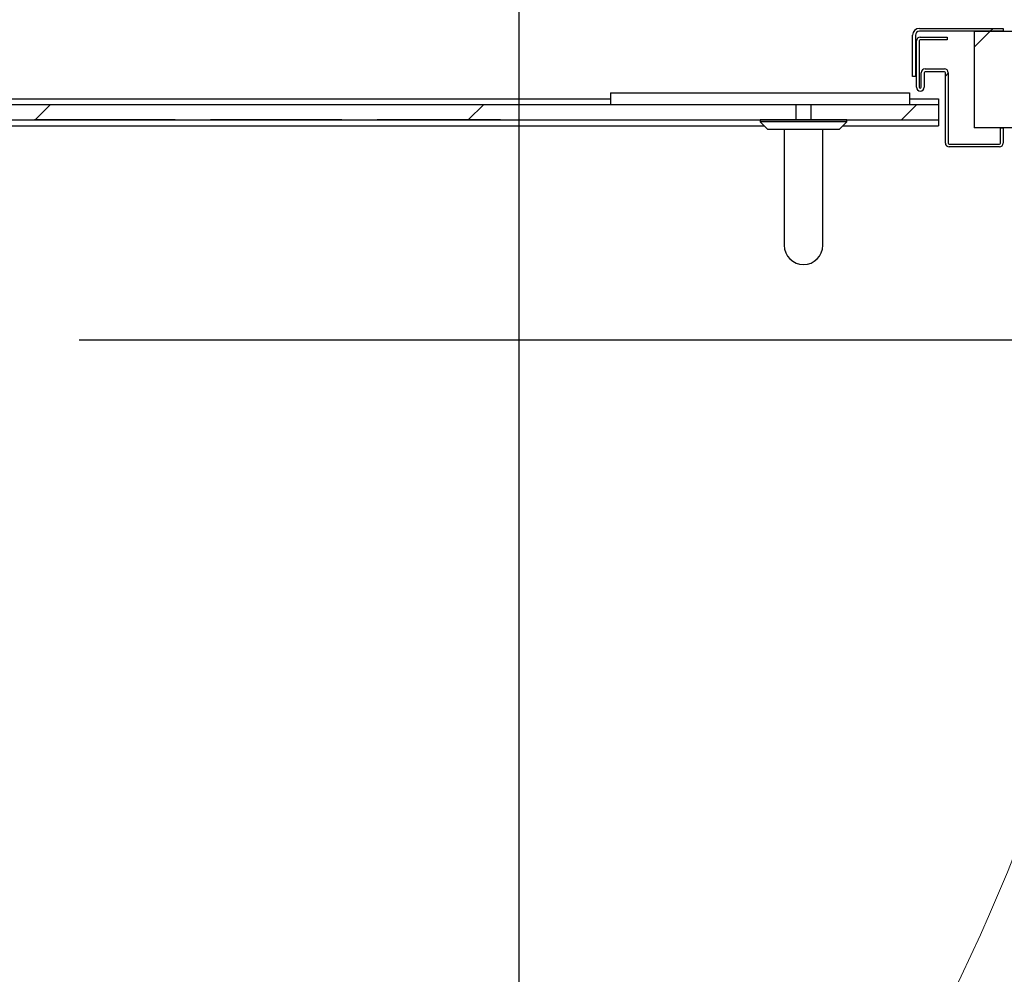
# Model space of a CAD drawing. Header units: millimetres. Extents: x 250 to 59450, y 0 to 41800.
# Tile 95 of 148: x 44014 to 44524, y 19107 to 19602. Entities that reach past the tile are written whole.
import ezdxf

# ---------------------------------------------------------------- set-up
doc = ezdxf.new("R2010")
doc.units = ezdxf.units.MM
doc.header["$LTSCALE"] = 50
doc.linetypes.add('CENTER', pattern=[10.16, 6.35, -1.27, 1.27, -1.27])
doc.linetypes.add('CENTERX2', pattern=[20.32, 12.7, -2.54, 2.54, -2.54])
doc.layers.add('SCHNITT', color=5, linetype='CENTER')

# ---------------------------------------------------------------- blocks, each defined once
blk = doc.blocks.new('Glastür 875 DIN links')
at = {"color": 7, "linetype": 'Continuous', "lineweight": 18}
blk.add_arc((0, 0), 48131, 92.0241, 182.5124, dxfattribs=at)

msp = doc.modelspace()

# ---------------------------------------------------------------- hatches: boundary and pattern name
at = {"layer": 'SCHNITT', "linetype": 'Continuous', "lineweight": 18}
h = msp.add_hatch(dxfattribs=at)
h.set_pattern_fill('ANSI31', color=256, scale=50, style=0)
edge = h.paths.add_edge_path(flags=0)
edge.add_line((44476.36, 19572.88), (44477.86, 19572.88))
edge.add_line((44477.86, 19572.88), (44477.86, 19594.32))
edge.add_arc((44479.91, 19594.32), 2.05, 90, 180, ccw=False)
edge.add_line((44479.91, 19596.38), (44523.36, 19596.38))
edge.add_line((44523.36, 19596.38), (44523.36, 19597.88))
edge.add_line((44523.36, 19597.88), (44479.91, 19597.88))
edge.add_arc((44479.91, 19594.32), 3.55, 90, 180)
edge.add_line((44476.36, 19594.32), (44476.36, 19572.88))
h = msp.add_hatch(dxfattribs=at)
h.set_pattern_fill('ANSI31', color=256, scale=50, angle=3e-322, style=0)
h.paths.add_polyline_path([(44582.36, 19546.38), (44582.36, 19596.38), (44508.36, 19596.38), (44508.36, 19546.38)], flags=0)
h = msp.add_hatch(dxfattribs=at)
h.set_pattern_fill('ANSI31', color=256, scale=50, style=0)
edge = h.paths.add_edge_path(flags=0)
edge.add_line((44523.36, 19538.38), (44523.36, 19546.38))
edge.add_line((44523.36, 19546.38), (44521.86, 19546.38))
edge.add_line((44521.86, 19546.38), (44521.86, 19538.38))
edge.add_arc((44521.36, 19538.38), 0.5, 270, 360, ccw=False)
edge.add_line((44521.36, 19537.88), (44495.36, 19537.88))
edge.add_arc((44495.36, 19538.38), 0.5, 180, 270, ccw=False)
edge.add_line((44494.86, 19538.38), (44494.86, 19574.88))
edge.add_arc((44492.86, 19574.88), 2, 0, 90)
edge.add_line((44492.86, 19576.88), (44482.86, 19576.88))
edge.add_arc((44482.86, 19574.88), 2, 90, 180)
edge.add_line((44480.86, 19574.88), (44480.86, 19567.38))
edge.add_arc((44480.36, 19567.38), 0.5, 180, 360, ccw=False)
edge.add_line((44479.86, 19567.38), (44479.86, 19591.38))
edge.add_arc((44480.36, 19591.38), 0.5, 90, 180, ccw=False)
edge.add_line((44480.36, 19591.88), (44494.36, 19591.88))
edge.add_line((44494.36, 19591.88), (44494.36, 19593.38))
edge.add_line((44494.36, 19593.38), (44480.36, 19593.38))
edge.add_arc((44480.36, 19591.38), 2, 90, 180)
edge.add_line((44478.36, 19591.38), (44478.36, 19567.38))
edge.add_arc((44480.36, 19567.38), 2, 180, 360)
edge.add_line((44482.36, 19567.38), (44482.36, 19574.88))
edge.add_arc((44482.86, 19574.88), 0.5, 90, 180, ccw=False)
edge.add_line((44482.86, 19575.38), (44492.86, 19575.38))
edge.add_arc((44492.86, 19574.88), 0.5, 0, 90, ccw=False)
edge.add_line((44493.36, 19574.88), (44493.36, 19538.38))
edge.add_arc((44495.36, 19538.38), 2, 180, 270)
edge.add_line((44495.36, 19536.38), (44521.36, 19536.38))
edge.add_arc((44521.36, 19538.38), 2, 270, 360)
h = msp.add_hatch(dxfattribs=at)
h.set_pattern_fill('ANSI31', color=256, scale=50, style=0)
h.paths.add_polyline_path([(43911.21, 19550.48), (43920.49, 19550.48), (43920.49, 19550.38), (43953.85, 19550.38), (43953.85, 19550.48), (43964.11, 19550.48), (43964.11, 19550.38), (43994.75, 19550.38), (43994.75, 19550.48), (43999.48, 19550.48), (43999.48, 19550.38), (44030.56, 19550.38), (44030.56, 19550.48), (44041.27, 19550.48), (44041.27, 19550.38), (44074.31, 19550.38), (44074.31, 19550.48), (44085.01, 19550.48), (44085.01, 19550.38), (44126.22, 19550.38), (44126.22, 19550.48), (44134.2, 19550.48), (44134.2, 19550.38), (44158.92, 19550.38), (44158.92, 19550.48), (44167.19, 19550.48), (44167.19, 19550.38), (44205.51, 19550.38), (44205.51, 19550.48), (44217.94, 19550.48), (44217.94, 19550.38), (44256.71, 19550.38), (44256.71, 19550.48), (44262.75, 19550.48), (44262.75, 19550.38), (44489.86, 19550.38), (44489.86, 19558.38), (43655.86, 19558.38), (43655.86, 19550.38), (43883.82, 19550.38), (43883.82, 19550.48), (43891.96, 19550.48), (43891.96, 19550.38), (43911.21, 19550.38)], flags=0)

# ---------------------------------------------------------------- linework, layer by layer
at = {"color": 7, "linetype": 'CENTERX2'}
for p, q in [((44272.36, 24811.38), (44272.36, 6286.38)), ((26772.36, 19436.38), (57647.36, 19436.38))]:
    msp.add_line(p, q, dxfattribs=at)
at = {"color": 216, "linetype": 'Continuous', "lineweight": 25, "true_color": 0x80007d}
for p, q in [((44479.91, 19597.88), (44523.36, 19597.88)), ((44523.36, 19596.38), (44479.91, 19596.38)), ((44523.36, 19597.88), (44523.36, 19596.38)), ((44476.36, 19572.88), (44476.36, 19594.32)), ((44477.86, 19594.32), (44477.86, 19572.88)), ((44478.36, 19567.38), (44478.36, 19591.38)), ((44479.86, 19591.38), (44479.86, 19567.38)), ((44480.36, 19593.38), (44494.36, 19593.38)), ((44494.36, 19591.88), (44480.36, 19591.88)), ((44494.36, 19593.38), (44494.36, 19591.88)), ((44480.86, 19567.38), (44480.86, 19574.88)), ((44482.36, 19574.88), (44482.36, 19567.38)), ((44482.86, 19576.88), (44492.86, 19576.88)), ((44492.86, 19575.38), (44482.86, 19575.38)), ((44493.36, 19538.38), (44493.36, 19574.88)), ((44494.86, 19574.88), (44494.86, 19538.38)), ((44477.86, 19572.88), (44476.36, 19572.88)), ((43713.36, 19561.38), (44319.86, 19561.38)), ((44319.86, 19564.38), (44319.86, 19558.38)), ((44319.86, 19564.38), (44474.86, 19564.38)), ((44474.86, 19564.38), (44474.86, 19558.38)), ((44474.86, 19561.38), (44489.86, 19561.38)), ((44489.86, 19561.38), (44489.86, 19558.38)), ((43655.86, 19558.38), (44489.86, 19558.38)), ((43713.36, 19558.38), (44319.86, 19558.38)), ((44319.86, 19558.38), (44474.86, 19558.38)), ((44415.86, 19558.38), (44415.86, 19550.38)), ((44423.86, 19550.38), (44423.86, 19558.38)), ((44474.86, 19558.38), (44489.86, 19558.38)), ((44489.86, 19558.38), (44489.86, 19550.38)), ((44489.86, 19558.38), (44489.86, 19550.38)), ((44489.86, 19558.38), (44489.86, 19550.38)), ((43713.36, 19550.38), (44397.36, 19550.38)), ((43999.48, 19550.38), (44030.56, 19550.38)), ((44021.33, 19550.48), (44021.33, 19550.38)), ((44021.33, 19550.48), (44023.73, 19550.48)), ((44021.33, 19550.48), (44021.33, 19550.38)), ((44050.49, 19550.48), (44021.33, 19550.48)), ((44021.33, 19550.38), (44023.73, 19550.38)), ((44050.49, 19550.38), (44021.33, 19550.38)), ((44023.73, 19550.48), (44023.73, 19550.38)), ((44029.85, 19550.48), (44029.85, 19550.38)), ((44041.27, 19550.48), (44030.56, 19550.48)), ((44030.56, 19550.38), (44030.56, 19550.48)), ((44040.77, 19550.48), (44040.77, 19550.38)), ((44040.77, 19550.48), (44074.8, 19550.48)), ((44074.8, 19550.48), (44040.77, 19550.48)), ((44040.77, 19550.48), (44040.77, 19550.38)), ((44040.77, 19550.38), (44074.8, 19550.38)), ((44074.8, 19550.38), (44040.77, 19550.38)), ((44041.27, 19550.48), (44041.27, 19550.38)), ((44041.27, 19550.38), (44074.31, 19550.38)), ((44041.43, 19550.48), (44041.43, 19550.38)), ((44043.52, 19550.48), (44043.52, 19550.38)), ((44048.05, 19550.48), (44048.05, 19550.38)), ((44048.05, 19550.48), (44050.49, 19550.48)), ((44048.05, 19550.38), (44050.49, 19550.38)), ((44050.49, 19550.48), (44050.49, 19550.38)), ((44050.49, 19550.48), (44050.49, 19550.38)), ((44065.08, 19550.48), (44065.08, 19550.38)), ((44065.08, 19550.48), (44067.48, 19550.48)), ((44065.08, 19550.48), (44065.08, 19550.38)), ((44094.24, 19550.48), (44065.08, 19550.48)), ((44065.08, 19550.38), (44067.48, 19550.38)), ((44094.24, 19550.38), (44065.08, 19550.38)), ((44067.48, 19550.48), (44067.48, 19550.38)), ((44073.55, 19550.48), (44073.55, 19550.38)), ((44085.01, 19550.48), (44074.31, 19550.48)), ((44074.31, 19550.38), (44074.31, 19550.48)), ((44074.8, 19550.48), (44074.8, 19550.38)), ((44074.8, 19550.48), (44074.8, 19550.38)), ((44085.01, 19550.48), (44085.01, 19550.38)), ((44085.01, 19550.38), (44126.22, 19550.38)), ((44085.18, 19550.48), (44085.18, 19550.38)), ((44087.23, 19550.48), (44087.23, 19550.38)), ((44091.84, 19550.48), (44091.84, 19550.38)), ((44091.84, 19550.48), (44094.24, 19550.48)), ((44091.84, 19550.38), (44094.24, 19550.38)), ((44094.24, 19550.48), (44094.24, 19550.38)), ((44094.24, 19550.48), (44094.24, 19550.38)), ((44112.58, 19550.48), (44112.58, 19550.38)), ((44123.85, 19550.48), (44123.85, 19550.38)), ((44124.24, 19550.48), (44124.24, 19550.38)), ((44126.22, 19550.38), (44126.22, 19550.48)), ((44126.22, 19550.48), (44134.2, 19550.48)), ((44131.29, 19550.48), (44131.29, 19550.38)), ((44131.55, 19550.48), (44131.55, 19550.38)), ((44134.2, 19550.48), (44134.2, 19550.38)), ((44134.2, 19550.38), (44158.92, 19550.38)), ((44146.35, 19550.48), (44146.35, 19550.38)), ((44146.45, 19550.48), (44146.45, 19550.38)), ((44158.92, 19550.38), (44158.92, 19550.48)), ((44158.92, 19550.48), (44167.19, 19550.48)), ((44161.92, 19550.48), (44161.92, 19550.38)), ((44167.19, 19550.48), (44167.19, 19550.38)), ((44167.19, 19550.38), (44205.51, 19550.38)), ((44168.97, 19550.48), (44168.97, 19550.38)), ((44180.63, 19550.48), (44180.63, 19550.38)), ((44198.97, 19550.48), (44198.97, 19550.38)), ((44198.97, 19550.48), (44201.35, 19550.48)), ((44198.97, 19550.48), (44198.97, 19550.38)), ((44223.27, 19550.48), (44198.97, 19550.48)), ((44198.97, 19550.38), (44201.35, 19550.38)), ((44223.27, 19550.38), (44198.97, 19550.38)), ((44201.35, 19550.48), (44201.35, 19550.38)), ((44217.94, 19550.48), (44205.51, 19550.48)), ((44205.51, 19550.38), (44205.51, 19550.48)), ((44207.58, 19550.48), (44207.58, 19550.38)), ((44208.69, 19550.48), (44208.69, 19550.38)), ((44213.55, 19550.48), (44213.55, 19550.38)), ((44260.17, 19550.48), (44213.55, 19550.48)), ((44260.17, 19550.38), (44213.55, 19550.38)), ((44214.92, 19550.48), (44214.92, 19550.38)), ((44217.94, 19550.48), (44217.94, 19550.38)), ((44217.94, 19550.48), (44257.3, 19550.48)), ((44217.94, 19550.38), (44256.71, 19550.38)), ((44217.94, 19550.38), (44257.3, 19550.38)), ((44220.84, 19550.48), (44220.84, 19550.38)), ((44220.84, 19550.48), (44223.27, 19550.48)), ((44220.84, 19550.38), (44223.27, 19550.38)), ((44223.27, 19550.48), (44223.27, 19550.38)), ((44223.27, 19550.48), (44223.27, 19550.38)), ((44256.71, 19550.38), (44256.71, 19550.48)), ((44262.75, 19550.48), (44256.71, 19550.48)), ((44257.3, 19550.48), (44257.3, 19550.38)), ((44260.17, 19550.48), (44260.17, 19550.38)), ((44262.16, 19550.48), (44260.17, 19550.48)), ((44262.16, 19550.38), (44260.17, 19550.38)), ((44262.16, 19550.48), (44262.16, 19550.38)), ((44262.75, 19550.48), (44262.75, 19550.38)), ((44262.75, 19550.38), (44489.86, 19550.38)), ((44397.36, 19550.38), (44397.36, 19549.38)), ((44442.36, 19550.38), (44397.36, 19550.38)), ((44397.36, 19549.38), (44401.36, 19545.38)), ((44442.36, 19549.38), (44397.36, 19549.38)), ((44438.36, 19545.38), (44442.36, 19549.38)), ((44442.36, 19549.38), (44442.36, 19550.38)), ((44442.36, 19550.38), (44489.86, 19550.38)), ((44489.86, 19550.38), (44489.86, 19547.38)), ((43713.36, 19547.38), (44399.36, 19547.38)), ((44438.36, 19545.38), (44401.36, 19545.38)), ((44409.86, 19545.38), (44409.86, 19515.38)), ((44429.86, 19515.38), (44429.86, 19545.38)), ((44440.36, 19547.38), (44489.86, 19547.38)), ((44521.86, 19538.38), (44521.86, 19546.38)), ((44521.86, 19546.38), (44523.36, 19546.38)), ((44523.36, 19546.38), (44523.36, 19538.38)), ((44495.36, 19537.88), (44521.36, 19537.88)), ((44521.36, 19536.38), (44495.36, 19536.38)), ((44409.86, 19515.38), (44409.86, 19485.38)), ((44429.86, 19485.38), (44429.86, 19515.38))]:
    msp.add_line(p, q, dxfattribs=at)
at = {"color": 7, "linetype": 'Continuous', "lineweight": 25}
for p, q in [((44508.36, 19596.38), (44508.36, 19546.38)), ((44508.36, 19596.38), (44582.36, 19596.38)), ((44582.36, 19546.38), (44508.36, 19546.38))]:
    msp.add_line(p, q, dxfattribs=at)
at = {"color": 216, "linetype": 'Continuous', "lineweight": 25, "true_color": 0x80007d}
for centre, radius, start, end in [((44479.91, 19594.32), 3.56, 90, 180), ((44479.91, 19594.32), 2.06, 90, 180), ((44480.36, 19591.38), 2, 90, 180), ((44480.36, 19591.38), 0.5, 90, 180), ((44482.86, 19574.88), 2, 90, 180), ((44482.86, 19574.88), 0.5, 90, 180), ((44492.86, 19574.88), 2, 0, 90), ((44492.86, 19574.88), 0.5, 0, 90), ((44480.36, 19567.38), 2, 180, 0), ((44480.36, 19567.38), 0.5, 180, 0), ((44495.36, 19538.38), 2, 180, 270), ((44495.36, 19538.38), 0.5, 180, 270), ((44521.36, 19538.38), 2, 270, 0), ((44521.36, 19538.38), 0.5, 270, 0), ((44419.86, 19485.38), 10, 180, 270), ((44419.86, 19485.38), 10, 270, 0)]:
    msp.add_arc(centre, radius, start, end, dxfattribs=at)
for points, knots in [([(44023.73, 19550.48), (44024.37, 19550.48), (44025.66, 19550.48), (44027.39, 19550.48), (44028.85, 19550.48), (44029.52, 19550.48), (44029.85, 19550.48)], [0, 0, 0, 0, 0.280038, 0.560008, 0.779909, 1, 1, 1, 1]), ([(44023.73, 19550.38), (44024.37, 19550.38), (44025.66, 19550.38), (44027.39, 19550.38), (44028.85, 19550.38), (44029.52, 19550.38), (44029.85, 19550.38)], [0, 0, 0, 0, 0.280038, 0.560008, 0.779909, 1, 1, 1, 1]), ([(44029.85, 19550.48), (44030.15, 19550.48), (44030.74, 19550.48), (44030.99, 19550.48), (44031.03, 19550.48), (44031.05, 19550.48)], [0, 0, 0, 0, 0.278669, 0.559153, 1, 1, 1, 1]), ([(44029.85, 19550.38), (44030.15, 19550.38), (44030.74, 19550.38), (44030.99, 19550.38), (44031.03, 19550.38), (44031.05, 19550.38)], [0, 0, 0, 0, 0.278669, 0.559153, 1, 1, 1, 1]), ([(44031.05, 19550.48), (44031.04, 19550.48), (44031.02, 19550.48), (44030.84, 19550.48), (44030.66, 19550.48), (44030.56, 19550.48)], [0, 0, 0, 0, 0.560061, 0.780097, 1, 1, 1, 1]), ([(44031.05, 19550.38), (44031.04, 19550.38), (44031.02, 19550.38), (44030.84, 19550.38), (44030.66, 19550.38), (44030.56, 19550.38)], [0, 0, 0, 0, 0.560061, 0.780097, 1, 1, 1, 1]), ([(44041.27, 19550.48), (44041.16, 19550.48), (44040.93, 19550.48), (44040.79, 19550.48), (44040.78, 19550.48), (44040.77, 19550.48)], [0, 0, 0, 0, 0.279941, 0.559981, 1, 1, 1, 1]), ([(44040.77, 19550.48), (44040.79, 19550.48), (44040.82, 19550.48), (44041.02, 19550.48), (44041.29, 19550.48), (44041.43, 19550.48)], [0, 0, 0, 0, 0.560129, 0.780211, 1, 1, 1, 1]), ([(44041.27, 19550.38), (44041.16, 19550.38), (44040.93, 19550.38), (44040.79, 19550.38), (44040.78, 19550.38), (44040.77, 19550.38)], [0, 0, 0, 0, 0.279941, 0.559981, 1, 1, 1, 1]), ([(44040.77, 19550.38), (44040.79, 19550.38), (44040.82, 19550.38), (44041.02, 19550.38), (44041.29, 19550.38), (44041.43, 19550.38)], [0, 0, 0, 0, 0.560129, 0.780211, 1, 1, 1, 1]), ([(44041.43, 19550.48), (44041.72, 19550.48), (44042.24, 19550.48), (44043.13, 19550.48), (44043.52, 19550.48)], [0, 0, 0, 0, 0.558682, 1, 1, 1, 1]), ([(44041.43, 19550.38), (44041.72, 19550.38), (44042.24, 19550.38), (44043.13, 19550.38), (44043.52, 19550.38)], [0, 0, 0, 0, 0.558682, 1, 1, 1, 1]), ([(44043.52, 19550.48), (44044.32, 19550.48), (44045.75, 19550.48), (44047.35, 19550.48), (44048.05, 19550.48)], [0, 0, 0, 0, 0.559915, 1, 1, 1, 1]), ([(44043.52, 19550.38), (44044.32, 19550.38), (44045.75, 19550.38), (44047.35, 19550.38), (44048.05, 19550.38)], [0, 0, 0, 0, 0.559915, 1, 1, 1, 1]), ([(44067.48, 19550.48), (44068.12, 19550.48), (44069.4, 19550.48), (44071.12, 19550.48), (44072.56, 19550.48), (44073.22, 19550.48), (44073.55, 19550.48)], [0, 0, 0, 0, 0.2800387, 0.5600021, 0.7798973, 1, 1, 1, 1]), ([(44067.48, 19550.38), (44068.12, 19550.38), (44069.4, 19550.38), (44071.12, 19550.38), (44072.56, 19550.38), (44073.22, 19550.38), (44073.55, 19550.38)], [0, 0, 0, 0, 0.2800387, 0.5600021, 0.7798973, 1, 1, 1, 1]), ([(44073.55, 19550.48), (44073.87, 19550.48), (44074.49, 19550.48), (44074.72, 19550.48), (44074.77, 19550.48), (44074.8, 19550.48)], [0, 0, 0, 0, 0.278887, 0.559282, 1, 1, 1, 1]), ([(44073.55, 19550.38), (44073.87, 19550.38), (44074.49, 19550.38), (44074.72, 19550.38), (44074.77, 19550.38), (44074.8, 19550.38)], [0, 0, 0, 0, 0.278887, 0.559282, 1, 1, 1, 1]), ([(44074.8, 19550.48), (44074.79, 19550.48), (44074.77, 19550.48), (44074.59, 19550.48), (44074.41, 19550.48), (44074.31, 19550.48)], [0, 0, 0, 0, 0.5600613, 0.7800975, 1, 1, 1, 1]), ([(44074.8, 19550.38), (44074.79, 19550.38), (44074.77, 19550.38), (44074.59, 19550.38), (44074.41, 19550.38), (44074.31, 19550.38)], [0, 0, 0, 0, 0.560061, 0.780097, 1, 1, 1, 1]), ([(44085.01, 19550.48), (44084.9, 19550.48), (44084.67, 19550.48), (44084.54, 19550.48), (44084.53, 19550.48), (44084.52, 19550.48)], [0, 0, 0, 0, 0.279811, 0.559957, 1, 1, 1, 1]), ([(44084.52, 19550.48), (44084.54, 19550.48), (44084.57, 19550.48), (44084.77, 19550.48), (44085.04, 19550.48), (44085.18, 19550.48)], [0, 0, 0, 0, 0.560129, 0.780211, 1, 1, 1, 1]), ([(44085.01, 19550.38), (44084.9, 19550.38), (44084.67, 19550.38), (44084.54, 19550.38), (44084.53, 19550.38), (44084.52, 19550.38)], [0, 0, 0, 0, 0.279811, 0.559957, 1, 1, 1, 1]), ([(44084.52, 19550.38), (44084.54, 19550.38), (44084.57, 19550.38), (44084.77, 19550.38), (44085.04, 19550.38), (44085.18, 19550.38)], [0, 0, 0, 0, 0.560129, 0.780211, 1, 1, 1, 1]), ([(44085.18, 19550.48), (44085.46, 19550.48), (44085.97, 19550.48), (44086.84, 19550.48), (44087.23, 19550.48)], [0, 0, 0, 0, 0.558881, 1, 1, 1, 1]), ([(44085.18, 19550.38), (44085.46, 19550.38), (44085.97, 19550.38), (44086.84, 19550.38), (44087.23, 19550.38)], [0, 0, 0, 0, 0.558881, 1, 1, 1, 1]), ([(44087.23, 19550.48), (44088.05, 19550.48), (44089.51, 19550.48), (44091.13, 19550.48), (44091.84, 19550.48)], [0, 0, 0, 0, 0.559939, 1, 1, 1, 1]), ([(44087.23, 19550.38), (44088.05, 19550.38), (44089.51, 19550.38), (44091.13, 19550.38), (44091.84, 19550.38)], [0, 0, 0, 0, 0.559939, 1, 1, 1, 1]), ([(44112.58, 19550.48), (44112.64, 19550.48), (44112.77, 19550.48), (44113.9, 19550.48), (44115.74, 19550.48), (44118.08, 19550.48), (44120.71, 19550.48), (44122.8, 19550.48), (44123.85, 19550.48)], [0, 0, 0, 0, 0.1866696, 0.3733225, 0.5599444, 0.7065994, 0.853311, 1, 1, 1, 1]), ([(44146.45, 19550.48), (44144.73, 19550.48), (44141.27, 19550.48), (44136.18, 19550.48), (44131.34, 19550.48), (44126.9, 19550.48), (44122.93, 19550.48), (44119.29, 19550.48), (44116.23, 19550.48), (44114.03, 19550.48), (44112.78, 19550.48), (44112.64, 19550.48), (44112.58, 19550.48)], [0, 0, 0, 0, 0.093331, 0.186695, 0.280037, 0.373361, 0.466686, 0.560037, 0.669992, 0.779978, 0.88998, 1, 1, 1, 1]), ([(44112.58, 19550.38), (44112.64, 19550.38), (44112.77, 19550.38), (44113.9, 19550.38), (44115.74, 19550.38), (44118.08, 19550.38), (44120.71, 19550.38), (44122.8, 19550.38), (44123.85, 19550.38)], [0, 0, 0, 0, 0.1866696, 0.3733225, 0.5599444, 0.7065994, 0.853311, 1, 1, 1, 1]), ([(44146.45, 19550.38), (44144.73, 19550.38), (44141.27, 19550.38), (44136.18, 19550.38), (44131.34, 19550.38), (44126.9, 19550.38), (44122.93, 19550.38), (44119.29, 19550.38), (44116.23, 19550.38), (44114.03, 19550.38), (44112.78, 19550.38), (44112.64, 19550.38), (44112.58, 19550.38)], [0, 0, 0, 0, 0.093331, 0.186695, 0.280037, 0.373361, 0.466686, 0.560037, 0.669992, 0.779978, 0.88998, 1, 1, 1, 1]), ([(44123.85, 19550.48), (44124.28, 19550.48), (44125.06, 19550.48), (44125.87, 19550.48), (44126.22, 19550.48)], [0, 0, 0, 0, 0.560174, 1, 1, 1, 1]), ([(44123.85, 19550.38), (44124.28, 19550.38), (44125.06, 19550.38), (44125.87, 19550.38), (44126.22, 19550.38)], [0, 0, 0, 0, 0.560174, 1, 1, 1, 1]), ([(44131.29, 19550.48), (44130.32, 19550.48), (44128.36, 19550.48), (44126.47, 19550.48), (44125.14, 19550.48), (44124.37, 19550.48), (44124.28, 19550.48), (44124.24, 19550.48)], [0, 0, 0, 0, 0.1865372, 0.373179, 0.5598885, 0.7799399, 1, 1, 1, 1]), ([(44124.24, 19550.48), (44124.28, 19550.48), (44124.34, 19550.48), (44124.95, 19550.48), (44125.95, 19550.48), (44127.42, 19550.48), (44129.15, 19550.48), (44130.75, 19550.48), (44131.55, 19550.48)], [0, 0, 0, 0, 0.186696, 0.373366, 0.560024, 0.706685, 0.85339, 1, 1, 1, 1]), ([(44131.29, 19550.38), (44130.32, 19550.38), (44128.36, 19550.38), (44126.47, 19550.38), (44125.14, 19550.38), (44124.37, 19550.38), (44124.28, 19550.38), (44124.24, 19550.38)], [0, 0, 0, 0, 0.1865372, 0.373179, 0.5598885, 0.7799399, 1, 1, 1, 1]), ([(44124.24, 19550.38), (44124.28, 19550.38), (44124.34, 19550.38), (44124.95, 19550.38), (44125.95, 19550.38), (44127.42, 19550.38), (44129.15, 19550.38), (44130.75, 19550.38), (44131.55, 19550.38)], [0, 0, 0, 0, 0.186696, 0.373366, 0.560024, 0.706685, 0.85339, 1, 1, 1, 1]), ([(44134.2, 19550.48), (44133.62, 19550.48), (44132.58, 19550.48), (44131.69, 19550.48), (44131.29, 19550.48)], [0, 0, 0, 0, 0.559892, 1, 1, 1, 1]), ([(44134.2, 19550.38), (44133.62, 19550.38), (44132.58, 19550.38), (44131.69, 19550.38), (44131.29, 19550.38)], [0, 0, 0, 0, 0.559892, 1, 1, 1, 1]), ([(44131.55, 19550.48), (44132.24, 19550.48), (44133.63, 19550.48), (44136.16, 19550.48), (44139.16, 19550.48), (44142.6, 19550.48), (44145.1, 19550.48), (44146.35, 19550.48)], [0, 0, 0, 0, 0.1867, 0.373435, 0.560123, 0.780039, 1, 1, 1, 1]), ([(44131.55, 19550.38), (44132.24, 19550.38), (44133.63, 19550.38), (44136.16, 19550.38), (44139.16, 19550.38), (44142.6, 19550.38), (44145.1, 19550.38), (44146.35, 19550.38)], [0, 0, 0, 0, 0.1867, 0.373435, 0.560123, 0.780039, 1, 1, 1, 1]), ([(44146.35, 19550.48), (44147.58, 19550.48), (44150.04, 19550.48), (44153.63, 19550.48), (44156.99, 19550.48), (44159.96, 19550.48), (44162.55, 19550.48), (44165.03, 19550.48), (44166.93, 19550.48), (44168.21, 19550.48), (44168.86, 19550.48), (44168.93, 19550.48), (44168.97, 19550.48)], [0, 0, 0, 0, 0.083332, 0.166663, 0.249952, 0.333265, 0.416618, 0.499949, 0.624876, 0.749879, 0.874926, 1, 1, 1, 1]), ([(44146.35, 19550.38), (44147.58, 19550.38), (44150.04, 19550.38), (44153.63, 19550.38), (44156.99, 19550.38), (44159.96, 19550.38), (44162.55, 19550.38), (44165.03, 19550.38), (44166.93, 19550.38), (44168.21, 19550.38), (44168.86, 19550.38), (44168.93, 19550.38), (44168.97, 19550.38)], [0, 0, 0, 0, 0.083332, 0.166663, 0.249952, 0.333265, 0.416618, 0.499949, 0.624876, 0.749879, 0.874926, 1, 1, 1, 1]), ([(44180.63, 19550.48), (44180.56, 19550.48), (44180.42, 19550.48), (44179.01, 19550.48), (44176.63, 19550.48), (44173.19, 19550.48), (44168.94, 19550.48), (44164.03, 19550.48), (44158.53, 19550.48), (44152.58, 19550.48), (44148.5, 19550.48), (44146.45, 19550.48)], [0, 0, 0, 0, 0.112036, 0.224069, 0.336049, 0.448033, 0.560045, 0.67004, 0.780011, 0.889996, 1, 1, 1, 1]), ([(44180.63, 19550.38), (44180.56, 19550.38), (44180.42, 19550.38), (44179.01, 19550.38), (44176.63, 19550.38), (44173.19, 19550.38), (44168.94, 19550.38), (44164.03, 19550.38), (44158.53, 19550.38), (44152.58, 19550.38), (44148.5, 19550.38), (44146.45, 19550.38)], [0, 0, 0, 0, 0.112036, 0.224069, 0.336049, 0.448033, 0.560045, 0.67004, 0.780011, 0.889996, 1, 1, 1, 1]), ([(44161.92, 19550.48), (44161.41, 19550.48), (44160.49, 19550.48), (44159.4, 19550.48), (44158.92, 19550.48)], [0, 0, 0, 0, 0.5599, 1, 1, 1, 1]), ([(44161.92, 19550.38), (44161.41, 19550.38), (44160.49, 19550.38), (44159.4, 19550.38), (44158.92, 19550.38)], [0, 0, 0, 0, 0.5599, 1, 1, 1, 1]), ([(44168.97, 19550.48), (44168.94, 19550.48), (44168.89, 19550.48), (44168.33, 19550.48), (44167.39, 19550.48), (44166.02, 19550.48), (44164.34, 19550.48), (44162.73, 19550.48), (44161.92, 19550.48)], [0, 0, 0, 0, 0.186692, 0.3734, 0.560047, 0.706704, 0.853426, 1, 1, 1, 1]), ([(44168.97, 19550.38), (44168.94, 19550.38), (44168.89, 19550.38), (44168.33, 19550.38), (44167.39, 19550.38), (44166.02, 19550.38), (44164.34, 19550.38), (44162.73, 19550.38), (44161.92, 19550.38)], [0, 0, 0, 0, 0.186692, 0.3734, 0.560047, 0.706704, 0.853426, 1, 1, 1, 1]), ([(44167.19, 19550.48), (44168.72, 19550.48), (44171.78, 19550.48), (44175.49, 19550.48), (44178.09, 19550.48), (44179.63, 19550.48), (44180.5, 19550.48), (44180.59, 19550.48), (44180.63, 19550.48)], [0, 0, 0, 0, 0.186654, 0.373254, 0.559868, 0.706555, 0.853288, 1, 1, 1, 1]), ([(44167.19, 19550.38), (44168.72, 19550.38), (44171.78, 19550.38), (44175.49, 19550.38), (44178.09, 19550.38), (44179.63, 19550.38), (44180.5, 19550.38), (44180.59, 19550.38), (44180.63, 19550.38)], [0, 0, 0, 0, 0.186654, 0.373254, 0.559868, 0.706555, 0.853288, 1, 1, 1, 1]), ([(44201.35, 19550.48), (44202.02, 19550.48), (44203.35, 19550.48), (44205.15, 19550.48), (44206.62, 19550.48), (44207.26, 19550.48), (44207.58, 19550.48)], [0, 0, 0, 0, 0.280232, 0.560058, 0.779986, 1, 1, 1, 1]), ([(44201.35, 19550.38), (44202.02, 19550.38), (44203.35, 19550.38), (44205.15, 19550.38), (44206.62, 19550.38), (44207.26, 19550.38), (44207.58, 19550.38)], [0, 0, 0, 0, 0.280232, 0.560058, 0.779986, 1, 1, 1, 1]), ([(44208.69, 19550.48), (44208.12, 19550.48), (44207.1, 19550.48), (44206, 19550.48), (44205.51, 19550.48)], [0, 0, 0, 0, 0.559935, 1, 1, 1, 1]), ([(44208.69, 19550.38), (44208.12, 19550.38), (44207.1, 19550.38), (44206, 19550.38), (44205.51, 19550.38)], [0, 0, 0, 0, 0.559935, 1, 1, 1, 1]), ([(44207.58, 19550.48), (44207.85, 19550.48), (44208.39, 19550.48), (44208.63, 19550.48), (44208.67, 19550.48), (44208.69, 19550.48)], [0, 0, 0, 0, 0.279025, 0.559321, 1, 1, 1, 1]), ([(44207.58, 19550.38), (44207.85, 19550.38), (44208.39, 19550.38), (44208.63, 19550.38), (44208.67, 19550.38), (44208.69, 19550.38)], [0, 0, 0, 0, 0.279025, 0.559321, 1, 1, 1, 1]), ([(44213.55, 19550.48), (44213.59, 19550.48), (44213.66, 19550.48), (44214.04, 19550.48), (44214.63, 19550.48), (44214.92, 19550.48)], [0, 0, 0, 0, 0.560571, 0.780809, 1, 1, 1, 1]), ([(44213.55, 19550.38), (44213.59, 19550.38), (44213.66, 19550.38), (44214.04, 19550.38), (44214.63, 19550.38), (44214.92, 19550.38)], [0, 0, 0, 0, 0.560571, 0.780809, 1, 1, 1, 1]), ([(44214.92, 19550.48), (44215.36, 19550.48), (44216.24, 19550.48), (44218.31, 19550.48), (44219.88, 19550.48), (44220.84, 19550.48)], [0, 0, 0, 0, 0.279808, 0.56047, 1, 1, 1, 1]), ([(44214.92, 19550.38), (44215.36, 19550.38), (44216.24, 19550.38), (44218.31, 19550.38), (44219.88, 19550.38), (44220.84, 19550.38)], [0, 0, 0, 0, 0.279808, 0.56047, 1, 1, 1, 1]), ([(44257.3, 19550.48), (44257.29, 19550.48), (44257.28, 19550.48), (44256.88, 19550.48), (44256.71, 19550.48)], [0, 0, 0, 0, 0.5602148, 1, 1, 1, 1]), ([(44257.3, 19550.38), (44257.29, 19550.38), (44257.28, 19550.38), (44256.88, 19550.38), (44256.71, 19550.38)], [0, 0, 0, 0, 0.5602148, 1, 1, 1, 1]), ([(44262.75, 19550.48), (44262.55, 19550.48), (44262.18, 19550.48), (44262.17, 19550.48), (44262.16, 19550.48)], [0, 0, 0, 0, 0.559611, 1, 1, 1, 1]), ([(44262.75, 19550.38), (44262.55, 19550.38), (44262.18, 19550.38), (44262.17, 19550.38), (44262.16, 19550.38)], [0, 0, 0, 0, 0.5596107, 1, 1, 1, 1])]:
    msp.add_open_spline(points, degree=3, knots=knots, dxfattribs=at)

# ---------------------------------------------------------------- block references
at = {"color": 7, "linetype": 'Continuous', "xscale": 0.02, "yscale": 0.02, "zscale": 0.02, "rotation": 180}
msp.add_blockref('Glastür 875 DIN links', (43634.36, 19524.38), dxfattribs=at)

doc.saveas('drawing.dxf')
